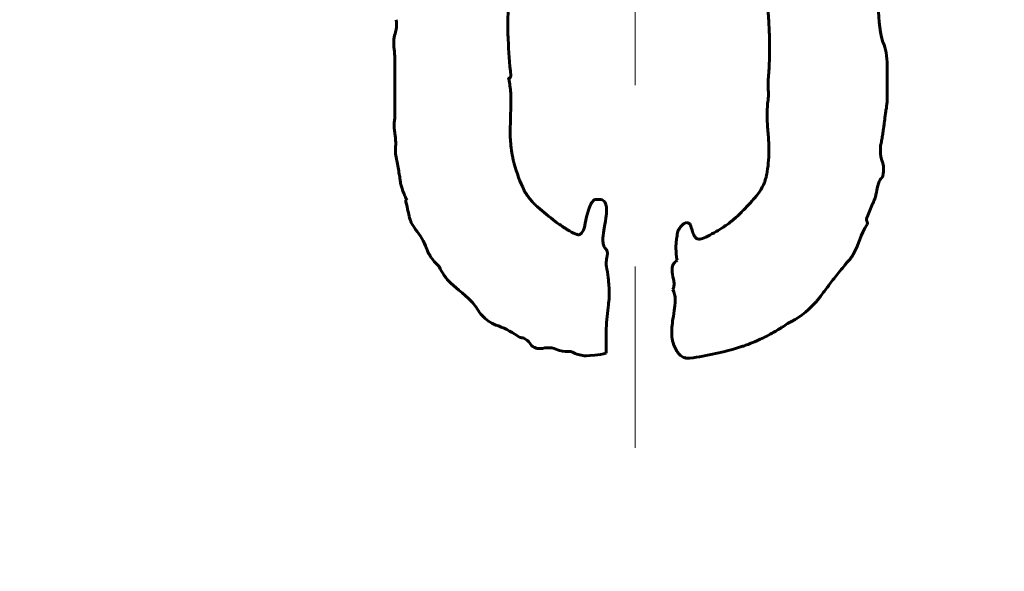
# Model space of a CAD drawing. Header units: millimetres. Extents: x 0 to 601, y 0 to 420.
# Tile 10 of 30: x 143.11 to 151.26, y 337.08 to 341.64. Entities that reach past the tile are written whole.
import ezdxf

# ---------------------------------------------------------------- set-up
doc = ezdxf.new("R2010")
doc.units = ezdxf.units.MM
doc.linetypes.add('K5LT_AXLED', pattern=[12, 7.5, -1.5, 1.5, -1.5])
doc.linetypes.add('K5LT_BASIC', pattern=[0])
doc.layers.add('Системный слой (1)', color=251, linetype='Continuous', true_color=0x6c6c6c)

# ---------------------------------------------------------------- blocks, each defined once
blk = doc.blocks.new('U12')
at = {"layer": 'Системный слой (1)', "color": 30, "linetype": 'K5LT_AXLED', "lineweight": 18, "true_color": 0xff8000}
blk.add_line((148.2051, 329.0974), (148.2051, 387.0974), dxfattribs=at)

msp = doc.modelspace()

# ---------------------------------------------------------------- linework, layer by layer
at = {"layer": 'Системный слой (1)', "color": 143, "linetype": 'K5LT_BASIC', "lineweight": 60, "true_color": 0x33acca}
for p, q in [((150.2929, 341.0608), (150.2929, 341.2618)), ((146.2176, 341.1512), (146.2176, 340.8648)), ((150.2377, 340.5332), (150.2377, 340.5985)), ((146.3181, 340.1462), (146.308, 340.1462)), ((146.308, 340.1462), (146.308, 340.1362)), ((147.9663, 338.8799), (147.9663, 339.0859))]:
    msp.add_line(p, q, dxfattribs=at)
msp.add_circle((148.2051, 329.0974), 64, dxfattribs=at)
for points, knots in [([(149.298, 342.2668), (149.2876, 342.0876), (149.2909, 341.908), (149.3057, 341.7269), (149.3059, 341.7244), (149.3068, 341.7125), (149.3078, 341.7007), (149.3099, 341.6713), (149.3111, 341.6533), (149.3136, 341.6096), (149.315, 341.5832), (149.318, 341.5066), (149.3193, 341.4519), (149.3189, 341.3544), (149.3182, 341.3148), (149.3158, 341.2485), (149.3146, 341.2228), (149.313, 341.1965)], [0, 0, 0, 0, 0.134693, 0.134693, 0.1363891, 0.1363891, 0.1422458, 0.1422458, 0.1485942, 0.1485942, 0.1558084, 0.1558084, 0.1675351, 0.1675351, 0.1748216, 0.1748216, 0.1792619, 0.1792619, 0.1792619, 0.1792619]), ([(150.2578, 341.4528), (150.226, 341.5623), (150.2163, 341.6756), (150.2227, 341.7909), (150.2227, 341.7923), (150.2261, 341.8545), (150.2278, 341.9155), (150.2274, 342.0298), (150.2258, 342.083), (150.2226, 342.1362)], [0, 0, 0, 0, 0.0855761, 0.0855761, 0.0866419, 0.0866419, 0.13237, 0.13237, 0.1723108, 0.1723108, 0.1723108, 0.1723108]), ([(147.1774, 341.1764), (147.1667, 341.2761), (147.1594, 341.3777), (147.1546, 341.4802), (147.1545, 341.4827), (147.154, 341.4946), (147.1536, 341.5058), (147.1528, 341.5337), (147.1524, 341.5509), (147.1521, 341.5969), (147.1524, 341.6276), (147.1545, 341.6908), (147.1561, 341.7223), (147.1597, 341.7701), (147.1609, 341.7846), (147.1623, 341.7995)], [0, 0, 0, 0, 0.0753089, 0.0753089, 0.0770589, 0.0770589, 0.0829674, 0.0829674, 0.0895956, 0.0895956, 0.0986589, 0.0986589, 0.1063462, 0.1063462, 0.1095647, 0.1095647, 0.1095647, 0.1095647]), ([(146.2276, 341.6387), (146.2325, 341.6116), (146.2334, 341.5841), (146.2215, 341.5273), (146.2075, 341.4996), (146.2075, 341.4327)], [0, 0, 0, 0, 0.0206247, 0.0206247, 0.04350873, 0.04350873, 0.04350873, 0.04350873]), ([(146.2075, 341.4327), (146.2137, 341.3829), (146.2176, 341.3321), (146.2176, 341.2803), (146.2176, 341.2786), (146.2176, 341.2609), (146.2176, 341.2448), (146.2176, 341.2131), (146.2176, 341.1976), (146.2176, 341.1717), (146.2176, 341.1615), (146.2176, 341.1512)], [0, 0, 0, 0, 0.03763488, 0.03763488, 0.03886312, 0.03886312, 0.05094399, 0.05094399, 0.06263374, 0.06263374, 0.07032028, 0.07032028, 0.07032028, 0.07032028]), ([(150.2929, 341.2618), (150.2929, 341.2969), (150.2905, 341.3328), (150.2787, 341.3966), (150.2704, 341.4257), (150.2578, 341.4528)], [0, 0, 0, 0, 0.02634371, 0.02634371, 0.04870746, 0.04870746, 0.04870746, 0.04870746]), ([(147.1623, 341.1462), (147.1611, 341.1468), (147.1598, 341.1476), (147.1586, 341.1488), (147.1583, 341.1492), (147.1579, 341.1499), (147.1578, 341.1502), (147.1578, 341.1509), (147.1579, 341.1512), (147.1581, 341.1518), (147.1583, 341.1521), (147.1589, 341.153), (147.1595, 341.1534), (147.1608, 341.1544), (147.1618, 341.1549), (147.1633, 341.1557), (147.164, 341.1559), (147.1646, 341.1562), (147.1647, 341.1562), (147.1649, 341.1563), (147.165, 341.1563), (147.1675, 341.1574), (147.1698, 341.1588), (147.1734, 341.1623), (147.1746, 341.1642), (147.1762, 341.1678), (147.1766, 341.1694), (147.1772, 341.1728), (147.1774, 341.1746), (147.1774, 341.1764)], [0, 0, 0, 0, 0.00102841, 0.00102841, 0.00146934, 0.00146934, 0.00175639, 0.00175639, 0.00201475, 0.00201475, 0.00233573, 0.00233573, 0.00291605, 0.00291605, 0.00378623, 0.00378623, 0.00447764, 0.00447764, 0.00465641, 0.00465641, 0.00481383, 0.00481383, 0.01015131, 0.01015131, 0.01475984, 0.01475984, 0.01799153, 0.01799153, 0.02157757, 0.02157757, 0.02157757, 0.02157757]), ([(147.1723, 340.699), (147.1723, 340.7718), (147.1741, 340.8449), (147.1774, 340.9191), (147.1775, 340.9207), (147.1778, 340.9278), (147.178, 340.9345), (147.1783, 340.9516), (147.1784, 340.9624), (147.1781, 340.9919), (147.1774, 341.0121), (147.1746, 341.0527), (147.1728, 341.0721), (147.1681, 341.1098), (147.1655, 341.1276), (147.1623, 341.1462)], [0, 0, 0, 0, 0.05466688, 0.05466688, 0.05578787, 0.05578787, 0.0590143, 0.0590143, 0.06270158, 0.06270158, 0.06783871, 0.06783871, 0.07187065, 0.07187065, 0.07513917, 0.07513917, 0.07513917, 0.07513917]), ([(149.313, 341.1965), (149.3069, 341.1534), (149.3044, 341.1092), (149.3081, 341.065), (149.3081, 341.0642), (149.3092, 341.0504), (149.3097, 341.0374), (149.3097, 341.018), (149.3095, 341.0118), (149.3084, 340.9853), (149.3063, 340.9652), (149.303, 340.9452)], [0, 0, 0, 0, 0.03265629, 0.03265629, 0.03324869, 0.03324869, 0.04305469, 0.04305469, 0.04774677, 0.04774677, 0.06294467, 0.06294467, 0.06294467, 0.06294467]), ([(150.2829, 340.8899), (150.2869, 340.9121), (150.2902, 340.9355), (150.2926, 340.9684), (150.2929, 340.9783), (150.2929, 340.9889), (150.2929, 340.9899), (150.2929, 340.9967), (150.2929, 341.0025), (150.2929, 341.0139), (150.2929, 341.0194), (150.2929, 341.0304), (150.2929, 341.0359), (150.2929, 341.0465), (150.2929, 341.0517), (150.2929, 341.0582), (150.2929, 341.0595), (150.2929, 341.0608)], [0, 0, 0, 0, 0.01689898, 0.01689898, 0.024146, 0.024146, 0.02488674, 0.02488674, 0.02925201, 0.02925201, 0.03343747, 0.03343747, 0.03749578, 0.03749578, 0.04138049, 0.04138049, 0.04234783, 0.04234783, 0.04234783, 0.04234783]), ([(149.303, 340.9452), (149.2959, 340.8811), (149.2967, 340.8159), (149.3031, 340.7504), (149.3032, 340.7491), (149.3073, 340.7066), (149.3101, 340.6653), (149.3126, 340.5987), (149.313, 340.5735), (149.313, 340.5482)], [0, 0, 0, 0, 0.04844251, 0.04844251, 0.04942826, 0.04942826, 0.08050757, 0.08050757, 0.09946785, 0.09946785, 0.09946785, 0.09946785]), ([(150.2377, 340.5985), (150.2407, 340.6091), (150.2438, 340.6231), (150.2493, 340.6523), (150.2517, 340.6668), (150.2562, 340.6956), (150.2583, 340.7097), (150.2604, 340.7249), (150.2605, 340.7258), (150.2612, 340.7309), (150.262, 340.7364), (150.2643, 340.7531), (150.266, 340.7656), (150.2693, 340.7895), (150.2707, 340.7999), (150.2754, 340.8343), (150.2786, 340.8579), (150.2821, 340.8843), (150.2825, 340.8871), (150.2829, 340.8899)], [0, 0, 0, 0, 0.00832226, 0.00832226, 0.01505655, 0.01505655, 0.02095435, 0.02095435, 0.02128523, 0.02128523, 0.02266923, 0.02266923, 0.0246997, 0.0246997, 0.02605499, 0.02605499, 0.02897186, 0.02897186, 0.02932444, 0.02932444, 0.02932444, 0.02932444]), ([(146.2176, 340.8648), (146.2176, 340.8388), (146.216, 340.8127), (146.2125, 340.7864), (146.2124, 340.7858), (146.2114, 340.7779), (146.211, 340.7704), (146.2108, 340.7553), (146.2111, 340.7477), (146.2123, 340.7321), (146.2133, 340.7242), (146.2154, 340.7106), (146.2164, 340.7048), (146.2176, 340.699)], [0, 0, 0, 0, 0.01955934, 0.01955934, 0.01997903, 0.01997903, 0.02556492, 0.02556492, 0.03127304, 0.03127304, 0.03719114, 0.03719114, 0.04160818, 0.04160818, 0.04160818, 0.04160818]), ([(146.2176, 340.699), (146.2214, 340.6742), (146.224, 340.6482), (146.2244, 340.6093), (146.2239, 340.5962), (146.2225, 340.5828), (146.2225, 340.5823), (146.2214, 340.5711), (146.2211, 340.5604), (146.2216, 340.5433), (146.222, 340.537), (146.2244, 340.5112), (146.2279, 340.4918), (146.2326, 340.4729)], [0, 0, 0, 0, 0.01884592, 0.01884592, 0.02850072, 0.02850072, 0.02893088, 0.02893088, 0.03693363, 0.03693363, 0.04168784, 0.04168784, 0.05633428, 0.05633428, 0.05633428, 0.05633428]), ([(147.2879, 340.2266), (147.2527, 340.2971), (147.2256, 340.3717), (147.2044, 340.4498), (147.2039, 340.452), (147.2013, 340.4618), (147.199, 340.4707), (147.194, 340.4925), (147.1911, 340.5059), (147.1842, 340.5435), (147.1802, 340.5699), (147.1752, 340.6201), (147.1736, 340.642), (147.1725, 340.6763), (147.1723, 340.6875), (147.1723, 340.699)], [0, 0, 0, 0, 0.05921832, 0.05921832, 0.06081843, 0.06081843, 0.06599201, 0.06599201, 0.07189285, 0.07189285, 0.08084295, 0.08084295, 0.08695233, 0.08695233, 0.08979306, 0.08979306, 0.08979306, 0.08979306]), ([(149.313, 340.5482), (149.313, 340.4849), (149.3072, 340.422), (149.2952, 340.3585), (149.2949, 340.3569), (149.2938, 340.3514), (149.2928, 340.3467), (149.2897, 340.3335), (149.2873, 340.3242), (149.2813, 340.3052), (149.2781, 340.2958), (149.2724, 340.2815), (149.2705, 340.277), (149.2563, 340.2453), (149.241, 340.2199), (149.2226, 340.1965)], [0, 0, 0, 0, 0.04760021, 0.04760021, 0.04862497, 0.04862497, 0.05086546, 0.05086546, 0.0540585, 0.0540585, 0.05672041, 0.05672041, 0.05790011, 0.05790011, 0.06495749, 0.06495749, 0.06495749, 0.06495749]), ([(150.2578, 340.4528), (150.2517, 340.4665), (150.2463, 340.4809), (150.2396, 340.5078), (150.2377, 340.5205), (150.2377, 340.5332)], [0, 0, 0, 0, 0.01126405, 0.01126405, 0.0207664, 0.0207664, 0.0207664, 0.0207664]), ([(146.2326, 340.4729), (146.2404, 340.4365), (146.2472, 340.3989), (146.2557, 340.3459), (146.2581, 340.3301), (146.2604, 340.3136), (146.2606, 340.3125), (146.2613, 340.3076), (146.262, 340.303), (146.2641, 340.2916), (146.2655, 340.2846), (146.2696, 340.2666), (146.2726, 340.255), (146.2808, 340.2285), (146.2861, 340.2135), (146.2982, 340.185), (146.3042, 340.172), (146.3135, 340.1545), (146.3157, 340.1504), (146.3181, 340.1462)], [0, 0, 0, 0, 0.02789772, 0.02789772, 0.0397147, 0.0397147, 0.04046093, 0.04046093, 0.04280688, 0.04280688, 0.04537031, 0.04537031, 0.04867891, 0.04867891, 0.05222074, 0.05222074, 0.05493572, 0.05493572, 0.05576257, 0.05576257, 0.05576257, 0.05576257]), ([(150.2075, 340.2266), (150.211, 340.2529), (150.2167, 340.2793), (150.237, 340.3247), (150.2457, 340.3266), (150.2569, 340.3477), (150.2593, 340.3559), (150.2649, 340.3872), (150.2632, 340.4181), (150.2578, 340.4528)], [0, 0, 0, 0, 0.01991409, 0.01991409, 0.04248785, 0.04248785, 0.05397743, 0.05397743, 0.0877494, 0.0877494, 0.0877494, 0.0877494]), ([(147.5442, 339.9703), (147.495, 340.0097), (147.4463, 340.0499), (147.3975, 340.0918), (147.3966, 340.0926), (147.3906, 340.0978), (147.3856, 340.1023), (147.3759, 340.1114), (147.3712, 340.116), (147.3618, 340.1254), (147.3572, 340.1303), (147.3481, 340.1403), (147.3435, 340.1455), (147.3346, 340.1562), (147.3302, 340.1617), (147.3214, 340.1733), (147.3171, 340.1793), (147.3084, 340.192), (147.3002, 340.2046), (147.2919, 340.2191), (147.2879, 340.2266)], [0, 0, 0, 0, 0.04731958, 0.04731958, 0.04824997, 0.04824997, 0.05336228, 0.05336228, 0.05838453, 0.05838453, 0.06325315, 0.06325315, 0.06793684, 0.06793684, 0.07233045, 0.07233045, 0.07657452, 0.07657452, 0.08059543, 0.08437359, 0.08437359, 0.08437359, 0.08437359]), ([(149.2226, 340.1965), (149.1895, 340.1568), (149.1541, 340.1166), (149.0895, 340.0493), (149.0608, 340.0214), (149.0309, 339.9948), (149.0301, 339.9941), (149.0261, 339.9906), (149.0222, 339.9872), (149.0116, 339.9783), (149.0046, 339.9725), (148.9871, 339.9589), (148.9764, 339.9508), (148.9534, 339.9345), (148.9415, 339.9263), (148.9276, 339.9173), (148.9268, 339.9168), (148.8828, 339.8883), (148.8366, 339.8628), (148.7904, 339.8397)], [0, 0, 0, 0, 0.03879645, 0.03879645, 0.06805388, 0.06805388, 0.06879363, 0.06879363, 0.07149923, 0.07149923, 0.07478665, 0.07478665, 0.0784029, 0.0784029, 0.08152899, 0.08152899, 0.08170283, 0.08170283, 0.09186558, 0.09186558, 0.09186558, 0.09186558]), ([(150.1271, 340.0055), (150.1407, 340.043), (150.1559, 340.0798), (150.1728, 340.117), (150.1733, 340.1181), (150.1752, 340.1224), (150.1769, 340.1263), (150.1812, 340.1366), (150.1839, 340.1433), (150.1903, 340.1608), (150.1941, 340.1722), (150.2006, 340.1947), (150.2032, 340.2053), (150.2062, 340.2199), (150.2069, 340.2232), (150.2075, 340.2266)], [0, 0, 0, 0, 0.02993002, 0.02993002, 0.0307034, 0.0307034, 0.0325822, 0.0325822, 0.03479588, 0.03479588, 0.03761904, 0.03761904, 0.03980584, 0.03980584, 0.0404422, 0.0404422, 0.0404422, 0.0404422]), ([(146.308, 340.1362), (146.3174, 340.0954), (146.3268, 340.054), (146.3358, 340.0122), (146.3361, 340.0112), (146.3369, 340.0076), (146.3376, 340.0045), (146.3401, 339.9953), (146.3422, 339.9884), (146.3473, 339.9745), (146.35, 339.968), (146.3538, 339.9598), (146.3545, 339.9585), (146.3642, 339.9385), (146.3755, 339.9212), (146.3884, 339.905)], [0, 0, 0, 0, 0.03145649, 0.03145649, 0.03209018, 0.03209018, 0.03335603, 0.03335603, 0.03525743, 0.03525743, 0.03669516, 0.03669516, 0.03696555, 0.03696555, 0.04075638, 0.04075638, 0.04075638, 0.04075638]), ([(147.8759, 340.1512), (147.874, 340.1512), (147.8721, 340.1509), (147.8679, 340.1493), (147.8656, 340.1478), (147.8593, 340.1427), (147.8555, 340.1381), (147.8436, 340.1212), (147.8352, 340.1034), (147.8021, 340.0225), (147.7854, 339.9237), (147.7854, 339.9151)], [0, 0, 0, 0, 0.00141627, 0.00141627, 0.00341234, 0.00341234, 0.00747621, 0.00747621, 0.01901975, 0.01901975, 0.07367931, 0.07367931, 0.07367931, 0.07367931]), ([(147.9663, 339.7392), (147.9584, 339.7471), (147.9524, 339.7563), (147.9428, 339.7789), (147.9402, 339.7922), (147.9381, 339.8236), (147.9401, 339.8406), (147.9615, 339.9875), (147.9717, 340.0219), (147.9693, 340.0811), (147.9676, 340.0952), (147.9631, 340.114), (147.9609, 340.1224), (147.9514, 340.1356), (147.9468, 340.1397), (147.9354, 340.1468), (147.9287, 340.1492), (147.9077, 340.1538), (147.8917, 340.1534), (147.8759, 340.1512)], [0, 0, 0, 0, 0.0083951, 0.0083951, 0.0184493, 0.0184493, 0.0320498, 0.0320498, 0.0765691, 0.0765691, 0.0903753, 0.0903753, 0.0956025, 0.0956025, 0.0988829, 0.0988829, 0.1026074, 0.1026074, 0.1100981, 0.1100981, 0.1100981, 0.1100981]), ([(150.1271, 339.9452), (150.1286, 339.9497), (150.1294, 339.9543), (150.1288, 339.963), (150.1277, 339.9668), (150.1255, 339.9712), (150.1251, 339.972), (150.1241, 339.9737), (150.1236, 339.9746), (150.1229, 339.9764), (150.1225, 339.9774), (150.1219, 339.9794), (150.1217, 339.9805), (150.1215, 339.982), (150.1215, 339.9823), (150.1212, 339.9862), (150.1216, 339.9899), (150.1235, 339.9976), (150.1252, 340.0017), (150.1271, 340.0055)], [0, 0, 0, 0, 0.00352803, 0.00352803, 0.00654293, 0.00654293, 0.00724945, 0.00724945, 0.00797518, 0.00797518, 0.00867283, 0.00867283, 0.00932301, 0.00932301, 0.00947857, 0.00947857, 0.01131289, 0.01131289, 0.01348418, 0.01348418, 0.01348418, 0.01348418]), ([(147.7854, 339.9151), (147.7819, 339.9027), (147.7765, 339.8911), (147.7647, 339.8763), (147.7605, 339.872), (147.7547, 339.8672), (147.7535, 339.8663), (147.751, 339.8645), (147.7498, 339.8637), (147.7484, 339.8628), (147.748, 339.8625), (147.7475, 339.8621), (147.7472, 339.862), (147.7456, 339.8611), (147.7441, 339.8607), (147.7397, 339.86), (147.7367, 339.8601), (147.7294, 339.8611), (147.7246, 339.8623), (147.717, 339.8649), (147.7143, 339.8659), (147.6934, 339.8742), (147.6485, 339.8987), (147.5873, 339.9398), (147.5518, 339.965), (147.548, 339.9676), (147.5442, 339.9703)], [0, 0, 0, 0, 0.00964812, 0.00964812, 0.0142038, 0.0142038, 0.01532458, 0.01532458, 0.01658584, 0.01658584, 0.01709502, 0.01709502, 0.01748424, 0.01748424, 0.0201814, 0.0201814, 0.02495344, 0.02495344, 0.03249043, 0.03249043, 0.03670622, 0.03670622, 0.06538321, 0.0910574, 0.0910574, 0.09406019, 0.09406019, 0.09406019, 0.09406019]), ([(148.6346, 339.9603), (148.6274, 339.9594), (148.6205, 339.957), (148.6052, 339.9489), (148.5974, 339.9423), (148.5842, 339.9284), (148.5784, 339.9208), (148.568, 339.9054), (148.5634, 339.8976), (148.5593, 339.8899)], [0, 0, 0, 0, 0.00549623, 0.00549623, 0.01298406, 0.01298406, 0.01989247, 0.01989247, 0.02645016, 0.02645016, 0.02645016, 0.02645016]), ([(148.7904, 339.8397), (148.7729, 339.8317), (148.7557, 339.8257), (148.7358, 339.8238), (148.73, 339.8238), (148.7192, 339.8266), (148.7161, 339.8288), (148.7071, 339.8356), (148.701, 339.8427), (148.6897, 339.8608), (148.6861, 339.871), (148.6706, 339.919), (148.6686, 339.9301), (148.6639, 339.9426), (148.6615, 339.947), (148.6556, 339.9535), (148.6527, 339.9557), (148.6471, 339.9583), (148.6448, 339.9591), (148.6399, 339.9601), (148.6373, 339.9603), (148.6346, 339.9603)], [0, 0, 0, 0, 0.014463, 0.014463, 0.0199926, 0.0199926, 0.0255833, 0.0255833, 0.0554387, 0.0554387, 0.0927874, 0.0927874, 0.1684993, 0.1684993, 0.2134749, 0.2134749, 0.2475147, 0.2475147, 0.2692792, 0.2692792, 0.2928448, 0.2928448, 0.2928448, 0.2928448]), ([(149.9613, 339.6337), (149.9843, 339.6546), (150.0026, 339.6801), (150.0572, 339.7805), (150.0686, 339.8607), (150.1271, 339.9452)], [0, 0, 0, 0, 0.02333516, 0.02333516, 0.08588333, 0.08588333, 0.08588333, 0.08588333]), ([(146.3884, 339.905), (146.4268, 339.857), (146.4579, 339.8044), (146.4791, 339.746), (146.4794, 339.7452), (146.4807, 339.7419), (146.4818, 339.7389), (146.4851, 339.7308), (146.4874, 339.7254), (146.4936, 339.7124), (146.4976, 339.7044), (146.5067, 339.6886), (146.5115, 339.681), (146.5181, 339.6714), (146.5192, 339.6698), (146.5387, 339.6424), (146.5604, 339.6193), (146.5844, 339.5985)], [0, 0, 0, 0, 0.0461598, 0.0461598, 0.04672493, 0.04672493, 0.04805455, 0.04805455, 0.04965571, 0.04965571, 0.05149245, 0.05149245, 0.05302451, 0.05302451, 0.05332919, 0.05332919, 0.05821596, 0.05821596, 0.05821596, 0.05821596]), ([(148.5593, 339.8899), (148.5564, 339.8735), (148.5535, 339.856), (148.5499, 339.831), (148.5489, 339.8233), (148.5471, 339.8084), (148.5462, 339.8003), (148.545, 339.7853), (148.5445, 339.7785), (148.5442, 339.7694), (148.5442, 339.7668), (148.5442, 339.7643)], [0, 0, 0, 0, 0.01252248, 0.01252248, 0.01818391, 0.01818391, 0.02378287, 0.02378287, 0.02837222, 0.02837222, 0.03023226, 0.03023226, 0.03023226, 0.03023226]), ([(148.5442, 339.7643), (148.5442, 339.7495), (148.5445, 339.7336), (148.5456, 339.7103), (148.5461, 339.7026), (148.5474, 339.6875), (148.5482, 339.6797), (148.5506, 339.6638), (148.5522, 339.6558), (148.5542, 339.6487)], [0, 0, 0, 0, 0.01115831, 0.01115831, 0.01673889, 0.01673889, 0.02254343, 0.02254343, 0.02891647, 0.02891647, 0.02891647, 0.02891647]), ([(147.9663, 339.6136), (147.9663, 339.6234), (147.9672, 339.6346), (147.9696, 339.655), (147.9709, 339.664), (147.9729, 339.6757), (147.9733, 339.6786), (147.9739, 339.6818), (147.974, 339.6824), (147.9744, 339.6844), (147.9747, 339.6862), (147.9753, 339.6912), (147.9757, 339.6946), (147.9763, 339.7017), (147.9764, 339.7055), (147.9763, 339.712), (147.9761, 339.7146), (147.9752, 339.7215), (147.9742, 339.7259), (147.971, 339.7334), (147.969, 339.7365), (147.9663, 339.7392)], [0, 0, 0, 0, 0.00741301, 0.00741301, 0.01300247, 0.01300247, 0.01482602, 0.01482602, 0.01511114, 0.01511114, 0.01577766, 0.01577766, 0.0166395, 0.0166395, 0.01747305, 0.01747305, 0.01804619, 0.01804619, 0.01900113, 0.01900113, 0.01982117, 0.01982117, 0.01982117, 0.01982117]), ([(146.5844, 339.5985), (146.6071, 339.5455), (146.639, 339.4987), (146.7352, 339.4057), (146.802, 339.3685), (146.8909, 339.2618)], [0, 0, 0, 0, 0.0433651, 0.0433651, 0.100553, 0.100553, 0.100553, 0.100553]), ([(147.9663, 339.0859), (147.9688, 339.1182), (147.9716, 339.1518), (147.9779, 339.2175), (147.9812, 339.2497), (147.9863, 339.2914), (147.9876, 339.3018), (147.989, 339.3126), (147.9891, 339.3132), (147.9894, 339.3161), (147.9897, 339.3188), (147.9905, 339.3259), (147.9909, 339.3305), (147.9917, 339.3431), (147.9921, 339.3519), (147.9923, 339.3716), (147.9922, 339.3822), (147.9915, 339.4047), (147.9909, 339.4163), (147.9898, 339.4311), (147.9897, 339.4331), (147.9878, 339.4582), (147.9853, 339.482), (147.9785, 339.5369), (147.9739, 339.5681), (147.9681, 339.6032), (147.9672, 339.6084), (147.9663, 339.6136)], [0, 0, 0, 0, 0.02436065, 0.02436065, 0.04751868, 0.04751868, 0.05527752, 0.05527752, 0.05570446, 0.05570446, 0.05702902, 0.05702902, 0.0585386, 0.0585386, 0.06052942, 0.06052942, 0.06229206, 0.06229206, 0.06381712, 0.06381712, 0.0640547, 0.0640547, 0.06671795, 0.06671795, 0.07016561, 0.07016561, 0.07077104, 0.07077104, 0.07077104, 0.07077104]), ([(148.5542, 339.6487), (148.5433, 339.6409), (148.5326, 339.6315), (148.52, 339.6137), (148.5163, 339.6062), (148.5135, 339.5939), (148.5123, 339.5862), (148.5109, 339.5612), (148.5123, 339.5451), (148.5248, 339.4811), (148.5278, 339.4737), (148.5295, 339.4525), (148.529, 339.4436), (148.5257, 339.4255), (148.5228, 339.4163), (148.5191, 339.4075)], [0, 0, 0, 0, 0.01007303, 0.01007303, 0.01634964, 0.01634964, 0.01951879, 0.01951879, 0.02534943, 0.02534943, 0.03086333, 0.03086333, 0.03486496, 0.03486496, 0.03914769, 0.03914769, 0.03914769, 0.03914769]), ([(149.4688, 339.1261), (149.5542, 339.1661), (149.6284, 339.2213), (149.6975, 339.2973), (149.7031, 339.3037), (149.7141, 339.3166), (149.7195, 339.3231), (149.7299, 339.3363), (149.735, 339.3428), (149.7485, 339.361), (149.7573, 339.3727), (149.7758, 339.3972), (149.7854, 339.4098), (149.8055, 339.4363), (149.816, 339.4499), (149.838, 339.4785), (149.8496, 339.4934), (149.8741, 339.5248), (149.887, 339.5412), (149.9143, 339.5755), (149.9285, 339.5932), (149.9495, 339.6191), (149.9553, 339.6263), (149.9613, 339.6337)], [0, 0, 0, 0, 0.0707887, 0.0707887, 0.0772092, 0.0772092, 0.0835287, 0.0835287, 0.0894199, 0.0894199, 0.0989705, 0.0989705, 0.1079149, 0.1079149, 0.1161846, 0.1161846, 0.1239274, 0.1239274, 0.1313513, 0.1313513, 0.1383804, 0.1383804, 0.1409934, 0.1409934, 0.1409934, 0.1409934]), ([(148.5191, 339.4075), (148.5312, 339.381), (148.5376, 339.3531), (148.5386, 339.3142), (148.5384, 339.2983), (148.5193, 339.1598), (148.5122, 339.1274), (148.5079, 339.0347), (148.5104, 339.0137), (148.5163, 338.977), (148.5237, 338.9531), (148.5341, 338.9301)], [0, 0, 0, 0, 0.02194523, 0.02194523, 0.02925648, 0.02925648, 0.03764235, 0.03764235, 0.0443247, 0.0443247, 0.05834871, 0.05834871, 0.05834871, 0.05834871]), ([(146.8909, 339.2618), (146.9136, 339.2216), (146.9421, 339.1846), (147.0161, 339.1254), (147.0488, 339.1151), (147.1384, 339.0822), (147.1977, 339.0503), (147.2527, 339.0105)], [0, 0, 0, 0, 0.0346806, 0.0346806, 0.0711752, 0.0711752, 0.1610842, 0.1610842, 0.1610842, 0.1610842]), ([(148.6598, 338.8397), (148.8021, 338.8591), (148.9425, 338.8893), (149.0817, 338.9334), (149.0843, 338.9342), (149.0962, 338.9381), (149.107, 338.9417), (149.1326, 338.9507), (149.1477, 338.9563), (149.1841, 338.9706), (149.2061, 338.9797), (149.2632, 339.0057), (149.3002, 339.024), (149.3661, 339.0608), (149.3933, 339.0769), (149.437, 339.1047), (149.4528, 339.1151), (149.4688, 339.1261)], [0, 0, 0, 0, 0.1077102, 0.1077102, 0.1095817, 0.1095817, 0.1162143, 0.1162143, 0.1234711, 0.1234711, 0.1321014, 0.1321014, 0.1441116, 0.1441116, 0.1518799, 0.1518799, 0.1561218, 0.1561218, 0.1561218, 0.1561218]), ([(147.2527, 339.0105), (147.2636, 339.0105), (147.2741, 339.0084), (147.2978, 338.9986), (147.3082, 338.9902), (147.3317, 338.97), (147.3361, 338.958), (147.3555, 338.9375), (147.3646, 338.9312), (147.3817, 338.9235), (147.3911, 338.9203), (147.4154, 338.9179), (147.4272, 338.9185), (147.4387, 338.9201)], [0, 0, 0, 0, 0.0081817, 0.0081817, 0.0192364, 0.0192364, 0.0542893, 0.0542893, 0.0775038, 0.0775038, 0.0929351, 0.0929351, 0.1067809, 0.1067809, 0.1067809, 0.1067809]), ([(147.4387, 338.9201), (147.4646, 338.9261), (147.4913, 338.9281), (147.544, 338.9196), (147.5554, 338.9115), (147.611, 338.8948), (147.6429, 338.8925), (147.6748, 338.895)], [0, 0, 0, 0, 0.01998713, 0.01998713, 0.04004763, 0.04004763, 0.06471236, 0.06471236, 0.06471236, 0.06471236]), ([(147.6748, 338.895), (147.7057, 338.8774), (147.7386, 338.8657), (147.7826, 338.8601), (147.8101, 338.8571), (147.9037, 338.8676), (147.9353, 338.8727), (147.9663, 338.8799)], [0, 0, 0, 0, 0.02663743, 0.02663743, 0.03325488, 0.03325488, 0.03662411, 0.03662411, 0.03662411, 0.03662411]), ([(148.5341, 338.9301), (148.5406, 338.9157), (148.5485, 338.9012), (148.5627, 338.8816), (148.5678, 338.8755), (148.5834, 338.8599), (148.5948, 338.8516), (148.6159, 338.8428), (148.6242, 338.8406), (148.6418, 338.8384), (148.6508, 338.8386), (148.6598, 338.8397)], [0, 0, 0, 0, 0.01191145, 0.01191145, 0.01780746, 0.01780746, 0.02844606, 0.02844606, 0.03491912, 0.03491912, 0.04169018, 0.04169018, 0.04169018, 0.04169018])]:
    msp.add_open_spline(points, degree=3, knots=knots, dxfattribs=at)

# ---------------------------------------------------------------- block references
at = {"layer": 'Системный слой (1)'}
msp.add_blockref('U12', (0, 0), dxfattribs=at)

doc.saveas('drawing.dxf')
